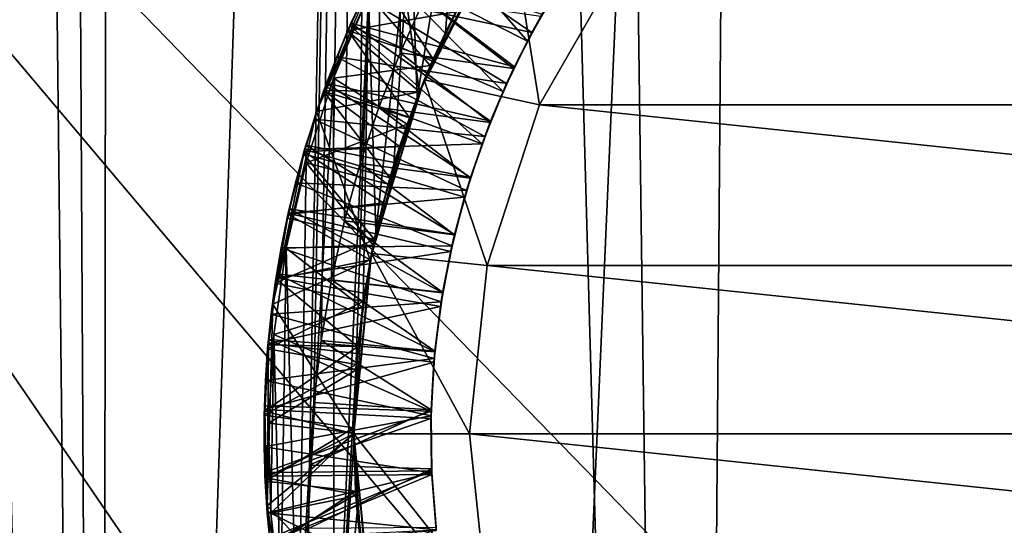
# Model space of a CAD drawing. Header units: metres. Extents: x -263 to 72, y -72 to 102.
# Tile 56 of 256: x -3.27 to -0.71, y 31.76 to 33.07. Entities that reach past the tile are written whole.
import ezdxf

# ---------------------------------------------------------------- set-up
doc = ezdxf.new("R2010")
doc.units = ezdxf.units.M
doc.layers.add('solid_FREE_STANDING_ONO_SW0004', color=7, linetype='CONTINUOUS')

msp = doc.modelspace()

# ---------------------------------------------------------------- linework, layer by layer
at = {"layer": 'solid_FREE_STANDING_ONO_SW0004'}
for points in [[(-4.447065, 76.446426, 46.625629), (-4.574139, 22.540569, 46.585564), (-3.05398, 22.796343, 46.985817)], [(-3.336664, 76.076469, 46.924183), (-4.447065, 76.446426, 46.625629), (-3.05398, 22.796343, 46.985817)], [(-3.003433, 75.987877, 46.996239), (-3.336664, 76.076469, 46.924183), (-3.05398, 22.796343, 46.985817)], [(-3.003433, 75.987877, 46.996239), (-3.05398, 22.796343, 46.985817), (-1.52841, 22.94916, 47.221928)], [(-2.223467, 75.818848, 47.134293), (-3.003433, 75.987877, 46.996239), (-1.52841, 22.94916, 47.221928)], [(-1.110502, 75.667137, 47.258835), (-2.223467, 75.818848, 47.134293), (-1.52841, 22.94916, 47.221928)], [(-1.110502, 75.667137, 47.258835), (-1.52841, 22.94916, 47.221928), (0, 23, 47.299999)], [(0, 75.617157, 47.299999), (-1.110502, 75.667137, 47.258835), (0, 23, 47.299999)], [(-6.318715, -72.224121, -887), (-6.318729, 72.224121, -887), (-0.000013, 72.5, -887)], [(0.000013, -72.5, -887), (-6.318715, -72.224121, -887), (-0.000013, 72.5, -887)], [(-3.33584, 47.93858, 17.675631), (-3.053981, 22.796341, 17.614183), (-4.574145, 22.540567, 18.014439)], [(-3.33584, 47.93858, 17.675631), (-2.225618, 47.636284, 17.466032), (-3.053981, 22.796341, 17.614183)], [(-2.225618, 47.636284, 17.466032), (-2.514584, 31.918623, 17.512274), (-3.053981, 22.796341, 17.614183)], [(-2.225618, 47.636284, 17.466032), (-2.503577, 32.081623, 17.510406), (-2.514584, 31.918623, 17.512274)], [(-2.225618, 47.636284, 17.466032), (-2.484616, 32.242519, 17.507208), (-2.503577, 32.081623, 17.510406)], [(-2.225618, 47.636284, 17.466032), (-2.45802, 32.399902, 17.502766), (-2.484616, 32.242519, 17.507208)], [(-2.225618, 47.636284, 17.466032), (-2.424121, 32.553082, 17.497175), (-2.45802, 32.399902, 17.502766)], [(-2.225618, 47.636284, 17.466032), (-2.383074, 32.702122, 17.490511), (-2.424121, 32.553082, 17.497175)], [(-2.225618, 47.636284, 17.466032), (-2.334907, 32.84734, 17.482841), (-2.383074, 32.702122, 17.490511)], [(-2.225618, 47.636284, 17.466032), (-2.279617, 32.989208, 17.474234), (-2.334907, 32.84734, 17.482841)], [(-2.225618, 47.636284, 17.466032), (-2.217199, 33.127869, 17.464771), (-2.279617, 32.989208, 17.474234)], [(-0.06065, 40.839714, -872.282471), (-3.242105, 38.789471, -872.244263), (11.53888, 20.126953, -872)], [(-3.242105, 38.789471, -872.244263), (-6.249851, 36.491913, -872.20813), (8.058148, 21.755602, -872)], [(-3.242105, 38.789471, -872.244263), (10.465521, 20.705383, -872), (11.53888, 20.126953, -872)], [(-3.242105, 38.789471, -872.244263), (8.058148, 21.755602, -872), (10.465521, 20.705383, -872)], [(-6.249851, 36.491913, -872.20813), (-9.064711, 33.961685, -872.174377), (2.965815, 23.009649, -872)], [(-6.249851, 36.491913, -872.20813), (5.547536, 22.526979, -872), (8.058148, 21.755602, -872)], [(-6.249851, 36.491913, -872.20813), (2.965815, 23.009649, -872), (5.547536, 22.526979, -872)], [(-9.064711, 33.961685, -872.174377), (-11.668737, 31.214928, -872.143066), (0.346072, 23.197418, -872)], [(-9.064711, 33.961685, -872.174377), (0.346072, 23.197418, -872), (2.965815, 23.009649, -872)], [(-2.235583, 32.873024, 20.510082), (-2.252611, 33.345936, 20.513323), (-2.125985, 33.54306, 20.489826)], [(-2.235583, 32.873024, 20.510082), (-2.125985, 33.54306, 20.489826), (-2.16209, 33.041809, 20.496382)], [(-2.16209, 33.041809, 20.496382), (-2.125985, 33.54306, 20.489826), (-2.075632, 33.204887, 20.480873)], [(-1.949514, 33.019508, 17.830044), (-2.250757, 33.365345, 18.071619), (-2.335344, 33.215408, 18.080154)], [(-1.949514, 33.019508, 17.830044), (-1.877773, 33.146286, 17.821524), (-2.250757, 33.365345, 18.071619)], [(-2.342434, 32.522495, 20.530846), (-2.361886, 33.138275, 20.534733), (-2.252611, 33.345936, 20.513323)], [(-2.342434, 32.522495, 20.530846), (-2.252611, 33.345936, 20.513323), (-2.295776, 32.699581, 20.521656)], [(-2.295776, 32.699581, 20.521656), (-2.252611, 33.345936, 20.513323), (-2.235583, 32.873024, 20.510082)], [(-1.994982, 33.334183, 19), (-2.217048, 32.919075, 19), (-2.040837, 33.262928, 19.104795)], [(-1.994982, 33.334183, 19), (-1.918446, 32.854145, 18.700001), (-2.217048, 32.919075, 19)], [(-1.994982, 33.334183, 19), (-1.698938, 33.234344, 18.700001), (-1.918446, 32.854145, 18.700001)], [(-2.496492, 32.836464, 19.799957), (-2.289135, 33.299259, 19.775522), (-2.229694, 32.887955, 19.927439)], [(-2.344711, 33.19688, 19.681612), (-2.289135, 33.299259, 19.775522), (-2.496492, 32.836464, 19.799957)], [(-1.937659, 33.041862, 18.62859), (-2.296169, 33.287357, 18.876032), (-2.375296, 33.134956, 18.884439)], [(-1.937659, 33.041862, 18.62859), (-1.863073, 33.170025, 18.619925), (-2.296169, 33.287357, 18.876032)], [(-2.289135, 33.299259, 19.775522), (-2.022531, 33.292042, 19.902706), (-2.229694, 32.887955, 19.927439)], [(-2.229665, 32.888027, 19.558636), (-2.229694, 32.887955, 19.927439), (-2.022531, 33.292042, 19.902706)], [(-2.229665, 32.888027, 19.558636), (-2.022531, 33.292042, 19.902706), (-2.135632, 33.095024, 19.547066)], [(-2.217048, 32.919075, 19), (-2.122431, 33.120396, 19.11371), (-2.040837, 33.262928, 19.104795)], [(-1.918446, 32.854145, 18.700001), (-1.698938, 33.234344, 18.700001), (1.918446, 32.854145, 18.700001)], [(-1.698938, 33.234344, 18.700001), (1.698938, 33.234344, 18.700001), (1.918446, 32.854145, 18.700001)], [(-2.410043, 33.060127, 18.088652), (-2.335344, 33.215408, 18.080154), (-2.407459, 33.065964, 18.188036)], [(-2.012692, 32.888294, 17.838507), (-2.335344, 33.215408, 18.080154), (-2.410043, 33.060127, 18.088652)], [(-2.407459, 33.065964, 18.188036), (-2.333789, 33.218384, 18.17977), (-1.983061, 32.95261, 18.433964)], [(-2.335344, 33.215408, 18.080154), (-2.333789, 33.218384, 18.17977), (-2.407459, 33.065964, 18.188036)], [(-2.012692, 32.888294, 17.838507), (-1.949514, 33.019508, 17.830044), (-2.335344, 33.215408, 18.080154)], [(-2.333789, 33.218384, 18.17977), (-1.91137, 33.08934, 18.424841), (-1.983061, 32.95261, 18.433964)], [(-2.16209, 33.041809, 20.496382), (-2.075632, 33.204887, 20.480873), (-2.131283, 33.103466, 20.345833)], [(-2.416324, 33.045792, 19.689554), (-2.344711, 33.19688, 19.681612), (-2.496492, 32.836464, 19.799957)], [(-2.135632, 33.095024, 19.547066), (-2.344711, 33.19688, 19.681612), (-2.416324, 33.045792, 19.689554)], [(-2.194081, 32.97263, 19.122557), (-2.41558, 33.046738, 18.989323), (-2.343334, 33.19944, 18.981125)], [(-2.375296, 33.134956, 18.884439), (-2.343334, 33.19944, 18.981125), (-2.41558, 33.046738, 18.989323)], [(-2.122431, 33.120396, 19.11371), (-2.194081, 32.97263, 19.122557), (-2.343334, 33.19944, 18.981125)], [(-1.937659, 33.041862, 18.62859), (-1.91137, 33.08934, 18.424841), (-1.863073, 33.170025, 18.619925)], [(-2.361886, 33.138275, 20.534733), (-2.45257, 32.923061, 20.553303), (-2.201422, 32.955898, 20.354742)], [(-2.361886, 33.138275, 20.534733), (-2.451009, 31.186396, 20.552977), (-2.45257, 32.923061, 20.553303)], [(-2.394574, 32.161293, 20.541344), (-2.451009, 31.186396, 20.552977), (-2.361886, 33.138275, 20.534733)], [(-2.444212, 32.978264, 18.892801), (-2.375296, 33.134956, 18.884439), (-2.41558, 33.046738, 18.989323)], [(-2.003441, 32.90897, 18.637196), (-2.375296, 33.134956, 18.884439), (-2.444212, 32.978264, 18.892801)], [(-2.394574, 32.161293, 20.541344), (-2.361886, 33.138275, 20.534733), (-2.375399, 32.342751, 20.537455)], [(-2.375399, 32.342751, 20.537455), (-2.361886, 33.138275, 20.534733), (-2.342434, 32.522495, 20.530846)], [(-2.003441, 32.90897, 18.637196), (-1.937659, 33.041862, 18.62859), (-2.375296, 33.134956, 18.884439)], [(-2.361886, 33.138275, 20.534733), (-2.201422, 32.955898, 20.354742), (-2.131283, 33.103466, 20.345833)], [(-1.985193, 32.948162, 17.6341), (-2.279617, 32.989208, 17.474234), (-2.217199, 33.127869, 17.464771)], [(-1.914506, 33.08382, 17.625093), (-1.985193, 32.948162, 17.6341), (-2.217199, 33.127869, 17.464771)], [(-1.949514, 33.019508, 17.830044), (-1.914506, 33.08382, 17.625093), (-1.877773, 33.146286, 17.821524)], [(-2.217048, 32.919075, 19), (-2.194081, 32.97263, 19.122557), (-2.122431, 33.120396, 19.11371)], [(-2.16209, 33.041809, 20.496382), (-2.131283, 33.103466, 20.345833), (-2.201422, 32.955898, 20.354742)], [(-2.229665, 32.888027, 19.558636), (-2.135632, 33.095024, 19.547066), (-2.416324, 33.045792, 19.689554)], [(-1.949514, 33.019508, 17.830044), (-1.985193, 32.948162, 17.6341), (-1.914506, 33.08382, 17.625093)], [(-1.937659, 33.041862, 18.62859), (-1.983061, 32.95261, 18.433964), (-1.91137, 33.08934, 18.424841)], [(-2.474165, 32.9007, 18.096987), (-2.410043, 33.060127, 18.088652), (-2.470855, 32.90974, 18.196243)], [(-2.067066, 32.753151, 17.846907), (-2.410043, 33.060127, 18.088652), (-2.474165, 32.9007, 18.096987)], [(-2.470855, 32.90974, 18.196243), (-2.407459, 33.065964, 18.188036), (-2.044986, 32.811192, 18.443052)], [(-2.410043, 33.060127, 18.088652), (-2.407459, 33.065964, 18.188036), (-2.470855, 32.90974, 18.196243)], [(-2.067066, 32.753151, 17.846907), (-2.012692, 32.888294, 17.838507), (-2.410043, 33.060127, 18.088652)], [(-2.407459, 33.065964, 18.188036), (-1.983061, 32.95261, 18.433964), (-2.044986, 32.811192, 18.443052)], [(-2.477623, 32.891048, 19.697321), (-2.416324, 33.045792, 19.689554), (-2.496492, 32.836464, 19.799957)], [(-2.255456, 32.820316, 19.131235), (-2.478058, 32.889404, 18.997334), (-2.41558, 33.046738, 18.989323)], [(-2.444212, 32.978264, 18.892801), (-2.41558, 33.046738, 18.989323), (-2.478058, 32.889404, 18.997334)], [(-2.229665, 32.888027, 19.558636), (-2.416324, 33.045792, 19.689554), (-2.477623, 32.891048, 19.697321)], [(-2.194081, 32.97263, 19.122557), (-2.255456, 32.820316, 19.131235), (-2.41558, 33.046738, 18.989323)], [(-2.235583, 32.873024, 20.510082), (-2.16209, 33.041809, 20.496382), (-2.201422, 32.955898, 20.354742)], [(-2.003441, 32.90897, 18.637196), (-1.983061, 32.95261, 18.433964), (-1.937659, 33.041862, 18.62859)], [(-2.012692, 32.888294, 17.838507), (-1.985193, 32.948162, 17.6341), (-1.949514, 33.019508, 17.830044)], [(-2.5029, 32.817169, 18.901121), (-2.444212, 32.978264, 18.892801), (-2.478058, 32.889404, 18.997334)], [(-2.060095, 32.772015, 18.645727), (-2.444212, 32.978264, 18.892801), (-2.5029, 32.817169, 18.901121)], [(-2.060095, 32.772015, 18.645727), (-2.003441, 32.90897, 18.637196), (-2.444212, 32.978264, 18.892801)], [(-2.046258, 32.807976, 17.643139), (-2.334907, 32.84734, 17.482841), (-2.279617, 32.989208, 17.474234)], [(-1.985193, 32.948162, 17.6341), (-2.046258, 32.807976, 17.643139), (-2.279617, 32.989208, 17.474234)], [(-2.45257, 32.923061, 20.553303), (-2.261367, 32.803879, 20.363777), (-2.201422, 32.955898, 20.354742)], [(-2.235583, 32.873024, 20.510082), (-2.201422, 32.955898, 20.354742), (-2.261367, 32.803879, 20.363777)], [(-2.217048, 32.919075, 19), (-2.255456, 32.820316, 19.131235), (-2.194081, 32.97263, 19.122557)], [(-2.012692, 32.888294, 17.838507), (-2.046258, 32.807976, 17.643139), (-1.985193, 32.948162, 17.6341)], [(-2.003441, 32.90897, 18.637196), (-2.044986, 32.811192, 18.443052), (-1.983061, 32.95261, 18.433964)], [(-2.45257, 32.923061, 20.553303), (-2.451009, 31.186396, 20.552977), (-2.544376, 31.330032, 20.572845)], [(-2.45257, 32.923061, 20.553303), (-2.544376, 31.330032, 20.572845), (-2.523759, 32.703545, 20.568392)], [(-2.45257, 32.923061, 20.553303), (-2.523759, 32.703545, 20.568392), (-2.261367, 32.803879, 20.363777)], [(-2.527378, 32.737942, 18.10511), (-2.474165, 32.9007, 18.096987), (-2.524038, 32.749336, 18.204416)], [(-2.067066, 32.753151, 17.846907), (-2.474165, 32.9007, 18.096987), (-2.527378, 32.737942, 18.10511)], [(-2.524038, 32.749336, 18.204416), (-2.470855, 32.90974, 18.196243), (-2.096835, 32.665794, 18.451998)], [(-2.474165, 32.9007, 18.096987), (-2.470855, 32.90974, 18.196243), (-2.524038, 32.749336, 18.204416)], [(-2.470855, 32.90974, 18.196243), (-2.044986, 32.811192, 18.443052), (-2.096835, 32.665794, 18.451998)], [(-2.217048, 32.919075, 19), (-2.353822, 32.468529, 19), (-2.255456, 32.820316, 19.131235)], [(-2.217048, 32.919075, 19), (-2.054109, 32.436615, 18.700001), (-2.353822, 32.468529, 19)], [(-2.217048, 32.919075, 19), (-1.918446, 32.854145, 18.700001), (-2.054109, 32.436615, 18.700001)], [(-2.060095, 32.772015, 18.645727), (-2.044986, 32.811192, 18.443052), (-2.003441, 32.90897, 18.637196)], [(-2.306273, 32.664158, 19.13978), (-2.530599, 32.727142, 19.005312), (-2.478058, 32.889404, 18.997334)], [(-2.5029, 32.817169, 18.901121), (-2.478058, 32.889404, 18.997334), (-2.530599, 32.727142, 19.005312)], [(-2.528768, 32.73222, 19.705065), (-2.477623, 32.891048, 19.697321), (-2.496492, 32.836464, 19.799957)], [(-2.281253, 32.745579, 19.566452), (-2.477623, 32.891048, 19.697321), (-2.528768, 32.73222, 19.705065)], [(-2.496492, 32.836464, 19.799957), (-2.229694, 32.887955, 19.927439), (-2.357037, 32.45208, 19.950912)], [(-2.255456, 32.820316, 19.131235), (-2.306273, 32.664158, 19.13978), (-2.478058, 32.889404, 18.997334)], [(-2.281253, 32.745579, 19.566452), (-2.229665, 32.888027, 19.558636), (-2.477623, 32.891048, 19.697321)], [(-2.357026, 32.452137, 19.582754), (-2.357037, 32.45208, 19.950912), (-2.229694, 32.887955, 19.927439)], [(-2.357026, 32.452137, 19.582754), (-2.229694, 32.887955, 19.927439), (-2.323778, 32.600044, 19.57449)], [(-2.323778, 32.600044, 19.57449), (-2.229694, 32.887955, 19.927439), (-2.281253, 32.745579, 19.566452)], [(-2.295776, 32.699581, 20.521656), (-2.235583, 32.873024, 20.510082), (-2.261367, 32.803879, 20.363777)], [(-2.281253, 32.745579, 19.566452), (-2.229694, 32.887955, 19.927439), (-2.229665, 32.888027, 19.558636)], [(-2.067066, 32.753151, 17.846907), (-2.046258, 32.807976, 17.643139), (-2.012692, 32.888294, 17.838507)], [(-2.097455, 32.663837, 17.652124), (-2.383074, 32.702122, 17.490511), (-2.334907, 32.84734, 17.482841)], [(-2.046258, 32.807976, 17.643139), (-2.097455, 32.663837, 17.652124), (-2.334907, 32.84734, 17.482841)], [(-2.054109, 32.436615, 18.700001), (-1.918446, 32.854145, 18.700001), (2.054109, 32.436615, 18.700001)], [(-1.918446, 32.854145, 18.700001), (1.918446, 32.854145, 18.700001), (2.054109, 32.436615, 18.700001)], [(-2.60977, 32.336388, 19.824825), (-2.496492, 32.836464, 19.799957), (-2.357037, 32.45208, 19.950912)], [(-2.528768, 32.73222, 19.705065), (-2.496492, 32.836464, 19.799957), (-2.60977, 32.336388, 19.824825)], [(-2.353822, 32.468529, 19), (-2.306273, 32.664158, 19.13978), (-2.255456, 32.820316, 19.131235)], [(-2.551101, 32.65163, 18.909393), (-2.5029, 32.817169, 18.901121), (-2.530599, 32.727142, 19.005312)], [(-2.107421, 32.631489, 18.654217), (-2.5029, 32.817169, 18.901121), (-2.551101, 32.65163, 18.909393)], [(-2.523759, 32.703545, 20.568392), (-2.310828, 32.648132, 20.37281), (-2.261367, 32.803879, 20.363777)], [(-2.107421, 32.631489, 18.654217), (-2.060095, 32.772015, 18.645727), (-2.5029, 32.817169, 18.901121)], [(-2.295776, 32.699581, 20.521656), (-2.261367, 32.803879, 20.363777), (-2.310828, 32.648132, 20.37281)], [(-2.067066, 32.753151, 17.846907), (-2.097455, 32.663837, 17.652124), (-2.046258, 32.807976, 17.643139)], [(-2.060095, 32.772015, 18.645727), (-2.096835, 32.665794, 18.451998), (-2.044986, 32.811192, 18.443052)], [(-2.107421, 32.631489, 18.654217), (-2.096835, 32.665794, 18.451998), (-2.060095, 32.772015, 18.645727)], [(-2.567024, 32.584438, 18.212603), (-2.524038, 32.749336, 18.204416), (-2.138362, 32.517113, 18.460796)], [(-2.527378, 32.737942, 18.10511), (-2.524038, 32.749336, 18.204416), (-2.567024, 32.584438, 18.212603)], [(-2.323778, 32.600044, 19.57449), (-2.281253, 32.745579, 19.566452), (-2.528768, 32.73222, 19.705065)], [(-2.112363, 32.614754, 17.855251), (-2.067066, 32.753151, 17.846907), (-2.527378, 32.737942, 18.10511)], [(-2.524038, 32.749336, 18.204416), (-2.096835, 32.665794, 18.451998), (-2.138362, 32.517113, 18.460796)], [(-2.112363, 32.614754, 17.855251), (-2.097455, 32.663837, 17.652124), (-2.067066, 32.753151, 17.846907)], [(-2.56987, 32.56897, 19.713037), (-2.528768, 32.73222, 19.705065), (-2.60977, 32.336388, 19.824825)], [(-2.346293, 32.504887, 19.148298), (-2.572561, 32.560745, 19.013424), (-2.530599, 32.727142, 19.005312)], [(-2.551101, 32.65163, 18.909393), (-2.530599, 32.727142, 19.005312), (-2.572561, 32.560745, 19.013424)], [(-2.323778, 32.600044, 19.57449), (-2.528768, 32.73222, 19.705065), (-2.56987, 32.56897, 19.713037)], [(-2.569692, 32.572525, 18.113132), (-2.527378, 32.737942, 18.10511), (-2.567024, 32.584438, 18.212603)], [(-2.112363, 32.614754, 17.855251), (-2.527378, 32.737942, 18.10511), (-2.569692, 32.572525, 18.113132)], [(-2.306273, 32.664158, 19.13978), (-2.346293, 32.504887, 19.148298), (-2.530599, 32.727142, 19.005312)], [(-2.523759, 32.703545, 20.568392), (-2.575176, 32.482327, 20.579571), (-2.349574, 32.489388, 20.381746)], [(-2.523759, 32.703545, 20.568392), (-2.544376, 31.330032, 20.572845), (-2.575176, 32.482327, 20.579571)], [(-2.523759, 32.703545, 20.568392), (-2.349574, 32.489388, 20.381746), (-2.310828, 32.648132, 20.37281)], [(-2.138498, 32.516552, 17.66095), (-2.424121, 32.553082, 17.497175), (-2.383074, 32.702122, 17.490511)], [(-2.097455, 32.663837, 17.652124), (-2.138498, 32.516552, 17.66095), (-2.383074, 32.702122, 17.490511)], [(-2.342434, 32.522495, 20.530846), (-2.295776, 32.699581, 20.521656), (-2.310828, 32.648132, 20.37281)], [(-2.588282, 32.482586, 18.917624), (-2.551101, 32.65163, 18.909393), (-2.572561, 32.560745, 19.013424)], [(-2.145174, 32.488087, 18.662706), (-2.551101, 32.65163, 18.909393), (-2.588282, 32.482586, 18.917624)], [(-2.145174, 32.488087, 18.662706), (-2.107421, 32.631489, 18.654217), (-2.551101, 32.65163, 18.909393)], [(-2.353822, 32.468529, 19), (-2.346293, 32.504887, 19.148298), (-2.306273, 32.664158, 19.13978)], [(-2.342434, 32.522495, 20.530846), (-2.310828, 32.648132, 20.37281), (-2.349574, 32.489388, 20.381746)], [(-2.112363, 32.614754, 17.855251), (-2.138498, 32.516552, 17.66095), (-2.097455, 32.663837, 17.652124)], [(-2.107421, 32.631489, 18.654217), (-2.138362, 32.517113, 18.460796), (-2.096835, 32.665794, 18.451998)], [(-2.145174, 32.488087, 18.662706), (-2.138362, 32.517113, 18.460796), (-2.107421, 32.631489, 18.654217)], [(-2.357026, 32.452137, 19.582754), (-2.323778, 32.600044, 19.57449), (-2.56987, 32.56897, 19.713037)], [(-2.148416, 32.47361, 17.863586), (-2.112363, 32.614754, 17.855251), (-2.569692, 32.572525, 18.113132)], [(-2.148416, 32.47361, 17.863586), (-2.138498, 32.516552, 17.66095), (-2.112363, 32.614754, 17.855251)], [(-2.600704, 32.401714, 19.721281), (-2.56987, 32.56897, 19.713037), (-2.60977, 32.336388, 19.824825)], [(-2.601222, 32.404663, 18.121225), (-2.569692, 32.572525, 18.113132), (-2.599471, 32.415825, 18.220814)], [(-2.148416, 32.47361, 17.863586), (-2.569692, 32.572525, 18.113132), (-2.601222, 32.404663, 18.121225)], [(-2.357026, 32.452137, 19.582754), (-2.56987, 32.56897, 19.713037), (-2.600704, 32.401714, 19.721281)], [(-2.599471, 32.415825, 18.220814), (-2.567024, 32.584438, 18.212603), (-2.169362, 32.365883, 18.469545)], [(-2.569692, 32.572525, 18.113132), (-2.567024, 32.584438, 18.212603), (-2.599471, 32.415825, 18.220814)], [(-2.567024, 32.584438, 18.212603), (-2.138362, 32.517113, 18.460796), (-2.169362, 32.365883, 18.469545)], [(-2.346293, 32.504887, 19.148298), (-2.603492, 32.391567, 19.021698), (-2.572561, 32.560745, 19.013424)], [(-2.588282, 32.482586, 18.917624), (-2.572561, 32.560745, 19.013424), (-2.603492, 32.391567, 19.021698)], [(-2.169221, 32.366714, 17.669651), (-2.45802, 32.399902, 17.502766), (-2.424121, 32.553082, 17.497175)], [(-2.138498, 32.516552, 17.66095), (-2.169221, 32.366714, 17.669651), (-2.424121, 32.553082, 17.497175)], [(-2.375399, 32.342751, 20.537455), (-2.342434, 32.522495, 20.530846), (-2.349574, 32.489388, 20.381746)], [(-2.145174, 32.488087, 18.662706), (-2.169362, 32.365883, 18.469545), (-2.138362, 32.517113, 18.460796)], [(-2.148416, 32.47361, 17.863586), (-2.169221, 32.366714, 17.669651), (-2.138498, 32.516552, 17.66095)], [(-2.346293, 32.504887, 19.148298), (-2.375327, 32.34325, 19.15687), (-2.603492, 32.391567, 19.021698)], [(-2.173179, 32.34248, 18.671268), (-2.145174, 32.488087, 18.662706), (-2.588282, 32.482586, 18.917624)], [(-2.575176, 32.482327, 20.579571), (-2.377427, 32.328388, 20.390526), (-2.349574, 32.489388, 20.381746)], [(-2.375399, 32.342751, 20.537455), (-2.349574, 32.489388, 20.381746), (-2.377427, 32.328388, 20.390526)], [(-2.353822, 32.468529, 19), (-2.375327, 32.34325, 19.15687), (-2.346293, 32.504887, 19.148298)], [(-2.173179, 32.34248, 18.671268), (-2.169362, 32.365883, 18.469545), (-2.145174, 32.488087, 18.662706)], [(-2.614227, 32.311073, 18.925936), (-2.588282, 32.482586, 18.917624), (-2.603492, 32.391567, 19.021698)], [(-2.173179, 32.34248, 18.671268), (-2.588282, 32.482586, 18.917624), (-2.614227, 32.311073, 18.925936)], [(-2.575176, 32.482327, 20.579571), (-2.607417, 32.257896, 20.5867), (-2.377427, 32.328388, 20.390526)], [(-2.575176, 32.482327, 20.579571), (-2.589323, 31.560661, 20.582687), (-2.607417, 32.257896, 20.5867)], [(-2.175041, 32.330448, 17.871967), (-2.148416, 32.47361, 17.863586), (-2.601222, 32.404663, 18.121225)], [(-2.575176, 32.482327, 20.579571), (-2.544376, 31.330032, 20.572845), (-2.589323, 31.560661, 20.582687)], [(-2.353822, 32.468529, 19), (-2.4, 32, 19), (-2.375327, 32.34325, 19.15687)], [(-2.353822, 32.468529, 19), (-2.1, 32, 18.700001), (-2.4, 32, 19)], [(-2.353822, 32.468529, 19), (-2.054109, 32.436615, 18.700001), (-2.1, 32, 18.700001)], [(-2.175041, 32.330448, 17.871967), (-2.169221, 32.366714, 17.669651), (-2.148416, 32.47361, 17.863586)], [(-2.60977, 32.336388, 19.824825), (-2.357037, 32.45208, 19.950912), (-2.4, 32, 19.974655)], [(-2.389226, 32.227154, 19.595327), (-2.357026, 32.452137, 19.582754), (-2.600704, 32.401714, 19.721281)], [(-2.4, 32, 19.607836), (-2.4, 32, 19.974655), (-2.357037, 32.45208, 19.950912)], [(-2.389226, 32.227154, 19.595327), (-2.4, 32, 19.607836), (-2.357037, 32.45208, 19.950912)], [(-2.389226, 32.227154, 19.595327), (-2.357037, 32.45208, 19.950912), (-2.357026, 32.452137, 19.582754)], [(-2.621015, 32.244865, 18.229046), (-2.599471, 32.415825, 18.220814), (-2.189679, 32.212849, 18.478336)], [(-2.601222, 32.404663, 18.121225), (-2.599471, 32.415825, 18.220814), (-2.621015, 32.244865, 18.229046)], [(-2.599471, 32.415825, 18.220814), (-2.169362, 32.365883, 18.469545), (-2.189679, 32.212849, 18.478336)], [(-2.1, 32, 18.700001), (-2.054109, 32.436615, 18.700001), (2.1, 32, 18.700001)], [(-2.054109, 32.436615, 18.700001), (2.054109, 32.436615, 18.700001), (2.1, 32, 18.700001)], [(-2.375327, 32.34325, 19.15687), (-2.623297, 32.220699, 19.030083), (-2.603492, 32.391567, 19.021698)], [(-2.614227, 32.311073, 18.925936), (-2.603492, 32.391567, 19.021698), (-2.623297, 32.220699, 19.030083)], [(-2.621951, 32.234627, 18.12952), (-2.601222, 32.404663, 18.121225), (-2.621015, 32.244865, 18.229046)], [(-2.175041, 32.330448, 17.871967), (-2.601222, 32.404663, 18.121225), (-2.621951, 32.234627, 18.12952)], [(-2.620944, 32.231178, 19.729742), (-2.600704, 32.401714, 19.721281), (-2.60977, 32.336388, 19.824825)], [(-2.389226, 32.227154, 19.595327), (-2.600704, 32.401714, 19.721281), (-2.620944, 32.231178, 19.729742)], [(-2.189455, 32.215149, 17.67832), (-2.484616, 32.242519, 17.507208), (-2.45802, 32.399902, 17.502766)], [(-2.169221, 32.366714, 17.669651), (-2.189455, 32.215149, 17.67832), (-2.45802, 32.399902, 17.502766)], [(-2.173179, 32.34248, 18.671268), (-2.189679, 32.212849, 18.478336), (-2.169362, 32.365883, 18.469545)], [(-2.175041, 32.330448, 17.871967), (-2.189455, 32.215149, 17.67832), (-2.169221, 32.366714, 17.669651)], [(-2.624499, 31.813349, 19.850313), (-2.60977, 32.336388, 19.824825), (-2.4, 32, 19.974655)], [(-2.620944, 32.231178, 19.729742), (-2.60977, 32.336388, 19.824825), (-2.624499, 31.813349, 19.850313)], [(-2.375327, 32.34325, 19.15687), (-2.39324, 32.180012, 19.165541), (-2.623297, 32.220699, 19.030083)], [(-2.191307, 32.195385, 18.679924), (-2.173179, 32.34248, 18.671268), (-2.614227, 32.311073, 18.925936)], [(-2.4, 32, 19), (-2.39324, 32.180012, 19.165541), (-2.375327, 32.34325, 19.15687)], [(-2.394574, 32.161293, 20.541344), (-2.375399, 32.342751, 20.537455), (-2.394261, 32.165871, 20.399128)], [(-2.375399, 32.342751, 20.537455), (-2.377427, 32.328388, 20.390526), (-2.394261, 32.165871, 20.399128)], [(-2.191307, 32.195385, 18.679924), (-2.189679, 32.212849, 18.478336), (-2.173179, 32.34248, 18.671268)], [(-2.628828, 32.138813, 18.934311), (-2.614227, 32.311073, 18.925936), (-2.623297, 32.220699, 19.030083)], [(-2.191307, 32.195385, 18.679924), (-2.614227, 32.311073, 18.925936), (-2.628828, 32.138813, 18.934311)], [(-2.192142, 32.185772, 17.880455), (-2.175041, 32.330448, 17.871967), (-2.621951, 32.234627, 18.12952)], [(-2.607417, 32.257896, 20.5867), (-2.394261, 32.165871, 20.399128), (-2.377427, 32.328388, 20.390526)], [(-2.192142, 32.185772, 17.880455), (-2.189455, 32.215149, 17.67832), (-2.175041, 32.330448, 17.871967)], [(-2.631729, 32.062996, 18.137985), (-2.621951, 32.234627, 18.12952), (-2.631473, 32.072674, 18.237305)], [(-2.192142, 32.185772, 17.880455), (-2.621951, 32.234627, 18.12952), (-2.631729, 32.062996, 18.137985)], [(-2.631473, 32.072674, 18.237305), (-2.621015, 32.244865, 18.229046), (-2.199215, 32.058769, 18.487217)], [(-2.621951, 32.234627, 18.12952), (-2.621015, 32.244865, 18.229046), (-2.631473, 32.072674, 18.237305)], [(-2.621015, 32.244865, 18.229046), (-2.189679, 32.212849, 18.478336), (-2.199215, 32.058769, 18.487217)], [(-2.607417, 32.257896, 20.5867), (-2.620798, 32.028137, 20.589687), (-2.394261, 32.165871, 20.399128)], [(-2.607417, 32.257896, 20.5867), (-2.614857, 31.794456, 20.58836), (-2.620798, 32.028137, 20.589687)], [(-2.607417, 32.257896, 20.5867), (-2.589323, 31.560661, 20.582687), (-2.614857, 31.794456, 20.58836)], [(-2.199112, 32.062496, 17.68704), (-2.503577, 32.081623, 17.510406), (-2.484616, 32.242519, 17.507208)], [(-2.189455, 32.215149, 17.67832), (-2.199112, 32.062496, 17.68704), (-2.484616, 32.242519, 17.507208)], [(-2.39324, 32.180012, 19.165541), (-2.631983, 32.049049, 19.038527), (-2.623297, 32.220699, 19.030083)], [(-2.628828, 32.138813, 18.934311), (-2.623297, 32.220699, 19.030083), (-2.631983, 32.049049, 19.038527)], [(-2.630267, 32.058964, 19.738329), (-2.620944, 32.231178, 19.729742), (-2.624499, 31.813349, 19.850313)], [(-2.389226, 32.227154, 19.595327), (-2.620944, 32.231178, 19.729742), (-2.630267, 32.058964, 19.738329)], [(-2.389226, 32.227154, 19.595327), (-2.630267, 32.058964, 19.738329), (-2.4, 32, 19.607836)], [(-2.191307, 32.195385, 18.679924), (-2.199215, 32.058769, 18.487217), (-2.189679, 32.212849, 18.478336)], [(-2.192142, 32.185772, 17.880455), (-2.199112, 32.062496, 17.68704), (-2.189455, 32.215149, 17.67832)], [(-2.19963, 32.040352, 17.888983), (-2.192142, 32.185772, 17.880455), (-2.631729, 32.062996, 18.137985)], [(-2.199491, 32.047321, 18.68861), (-2.191307, 32.195385, 18.679924), (-2.628828, 32.138813, 18.934311)], [(-2.19963, 32.040352, 17.888983), (-2.199112, 32.062496, 17.68704), (-2.192142, 32.185772, 17.880455)], [(-2.199491, 32.047321, 18.68861), (-2.199215, 32.058769, 18.487217), (-2.191307, 32.195385, 18.679924)], [(-2.39324, 32.180012, 19.165541), (-2.399947, 32.015923, 19.174326), (-2.631983, 32.049049, 19.038527)], [(-2.620798, 32.028137, 20.589687), (-2.399999, 32.002583, 20.407568), (-2.394261, 32.165871, 20.399128)], [(-2.399908, 31.979033, 20.542431), (-2.451009, 31.186396, 20.552977), (-2.394574, 32.161293, 20.541344)], [(-2.4, 32, 19), (-2.399947, 32.015923, 19.174326), (-2.39324, 32.180012, 19.165541)], [(-2.394574, 32.161293, 20.541344), (-2.394261, 32.165871, 20.399128), (-2.399999, 32.002583, 20.407568)], [(-2.399908, 31.979033, 20.542431), (-2.394574, 32.161293, 20.541344), (-2.399999, 32.002583, 20.407568)], [(-2.632217, 31.966764, 18.942703), (-2.628828, 32.138813, 18.934311), (-2.631983, 32.049049, 19.038527)], [(-2.199491, 32.047321, 18.68861), (-2.628828, 32.138813, 18.934311), (-2.632217, 31.966764, 18.942703)], [(-2.199112, 32.062496, 17.68704), (-2.514584, 31.918623, 17.512274), (-2.503577, 32.081623, 17.510406)], [(-2.631729, 32.062996, 18.137985), (-2.631473, 32.072674, 18.237305), (-2.630754, 31.900232, 18.245605)], [(-2.630385, 31.890657, 18.146524), (-2.631729, 32.062996, 18.137985), (-2.630754, 31.900232, 18.245605)], [(-2.19963, 32.040352, 17.888983), (-2.631729, 32.062996, 18.137985), (-2.630385, 31.890657, 18.146524)], [(-2.630754, 31.900232, 18.245605), (-2.631473, 32.072674, 18.237305), (-2.199215, 32.058769, 18.487217)], [(-2.630754, 31.900232, 18.245605), (-2.199215, 32.058769, 18.487217), (-2.197922, 31.904398, 18.496206)], [(-2.628555, 31.886349, 19.746956), (-2.630267, 32.058964, 19.738329), (-2.624499, 31.813349, 19.850313)], [(-2.4, 32, 19.607836), (-2.630267, 32.058964, 19.738329), (-2.628555, 31.886349, 19.746956)], [(-2.199112, 32.062496, 17.68704), (-2.198141, 31.909578, 17.695854), (-2.514584, 31.918623, 17.512274)], [(-2.19963, 32.040352, 17.888983), (-2.198141, 31.909578, 17.695854), (-2.199112, 32.062496, 17.68704)], [(-2.199491, 32.047321, 18.68861), (-2.197922, 31.904398, 18.496206), (-2.199215, 32.058769, 18.487217)], [(-2.632217, 31.966764, 18.942703), (-2.631983, 32.049049, 19.038527), (-2.629588, 31.877291, 19.046986)], [(-2.197682, 31.899042, 18.697262), (-2.199491, 32.047321, 18.68861), (-2.632217, 31.966764, 18.942703)], [(-2.399947, 32.015923, 19.174326), (-2.629588, 31.877291, 19.046986), (-2.631983, 32.049049, 19.038527)], [(-2.197478, 31.89468, 17.897497), (-2.19963, 32.040352, 17.888983), (-2.630385, 31.890657, 18.146524)], [(-2.197478, 31.89468, 17.897497), (-2.198141, 31.909578, 17.695854), (-2.19963, 32.040352, 17.888983)], [(-2.197682, 31.899042, 18.697262), (-2.197922, 31.904398, 18.496206), (-2.199491, 32.047321, 18.68861)], [(-2.399947, 32.015923, 19.174326), (-2.395417, 31.851755, 19.183203), (-2.629588, 31.877291, 19.046986)], [(-2.620798, 32.028137, 20.589687), (-2.614857, 31.794456, 20.58836), (-2.399999, 32.002583, 20.407568)], [(-2.4, 32, 19), (-2.395417, 31.851755, 19.183203), (-2.399947, 32.015923, 19.174326)], [(-2.394866, 31.843102, 19.616318), (-2.4, 32, 19.607836), (-2.628555, 31.886349, 19.746956)], [(-2.624499, 31.813349, 19.850313), (-2.4, 32, 19.974655), (-2.353886, 31.53179, 20.000317)], [(-2.614857, 31.794456, 20.58836), (-2.394613, 31.839281, 20.415895), (-2.399999, 32.002583, 20.407568)], [(-2.391389, 31.796877, 20.540695), (-2.451009, 31.186396, 20.552977), (-2.399908, 31.979033, 20.542431)], [(-2.35696, 31.547516, 19), (-2.395417, 31.851755, 19.183203), (-2.4, 32, 19)], [(-2.353895, 31.531836, 19.632809), (-2.353886, 31.53179, 20.000317), (-2.4, 32, 19.974655)], [(-2.394866, 31.843102, 19.616318), (-2.4, 32, 19.974655), (-2.4, 32, 19.607836)], [(-2.379475, 31.68679, 19.624643), (-2.4, 32, 19.974655), (-2.394866, 31.843102, 19.616318)], [(-2.353895, 31.531836, 19.632809), (-2.4, 32, 19.974655), (-2.379475, 31.68679, 19.624643)], [(-2.4, 32, 19), (-2.1, 32, 18.700001), (-2.054109, 31.563383, 18.700001)], [(-2.35696, 31.547516, 19), (-2.4, 32, 19), (-2.054109, 31.563383, 18.700001)], [(-2.399908, 31.979033, 20.542431), (-2.399999, 32.002583, 20.407568), (-2.394613, 31.839281, 20.415895)], [(-2.391389, 31.796877, 20.540695), (-2.399908, 31.979033, 20.542431), (-2.394613, 31.839281, 20.415895)], [(2.054109, 31.563383, 18.700001), (-2.1, 32, 18.700001), (2.1, 32, 18.700001)], [(2.054109, 31.563383, 18.700001), (-2.054109, 31.563383, 18.700001), (-2.1, 32, 18.700001)], [(-2.624543, 31.795458, 18.951086), (-2.632217, 31.966764, 18.942703), (-2.629588, 31.877291, 19.046986)], [(-2.197682, 31.899042, 18.697262), (-2.632217, 31.966764, 18.942703), (-2.624543, 31.795458, 18.951086)], [(-2.514584, 31.918623, 17.512274), (-2.517498, 31.754898, 17.51277), (-3.053981, 22.796341, 17.614183)], [(-2.618825, 31.728497, 18.253962), (-2.630754, 31.900232, 18.245605), (-2.197922, 31.904398, 18.496206)], [(-2.618825, 31.728497, 18.253962), (-2.197922, 31.904398, 18.496206), (-2.185805, 31.75049, 18.505291)], [(-2.198141, 31.909578, 17.695854), (-2.517498, 31.754898, 17.51277), (-2.514584, 31.918623, 17.512274)], [(-2.198141, 31.909578, 17.695854), (-2.186546, 31.757069, 17.704777), (-2.517498, 31.754898, 17.51277)], [(-2.197478, 31.89468, 17.897497), (-2.186546, 31.757069, 17.704777), (-2.198141, 31.909578, 17.695854)], [(-2.185892, 31.751249, 18.705847), (-2.185805, 31.75049, 18.505291), (-2.197922, 31.904398, 18.496206)], [(-2.185892, 31.751249, 18.705847), (-2.197922, 31.904398, 18.496206), (-2.197682, 31.899042, 18.697262)], [(-2.630385, 31.890657, 18.146524), (-2.630754, 31.900232, 18.245605), (-2.618825, 31.728497, 18.253962)], [(-2.197478, 31.89468, 17.897497), (-2.630385, 31.890657, 18.146524), (-2.617803, 31.7187, 18.155027)], [(-2.617803, 31.7187, 18.155027), (-2.630385, 31.890657, 18.146524), (-2.618825, 31.728497, 18.253962)], [(-2.395417, 31.851755, 19.183203), (-2.616153, 31.706293, 19.05541), (-2.629588, 31.877291, 19.046986)], [(-2.624543, 31.795458, 18.951086), (-2.629588, 31.877291, 19.046986), (-2.616153, 31.706293, 19.05541)], [(-2.61584, 31.714697, 19.755537), (-2.628555, 31.886349, 19.746956), (-2.624499, 31.813349, 19.850313)], [(-2.394866, 31.843102, 19.616318), (-2.628555, 31.886349, 19.746956), (-2.61584, 31.714697, 19.755537)], [(-2.185892, 31.751249, 18.705847), (-2.197682, 31.899042, 18.697262), (-2.624543, 31.795458, 18.951086)], [(-2.185697, 31.749542, 17.905952), (-2.197478, 31.89468, 17.897497), (-2.617803, 31.7187, 18.155027)], [(-2.185697, 31.749542, 17.905952), (-2.186546, 31.757069, 17.704777), (-2.197478, 31.89468, 17.897497)], [(-2.395417, 31.851755, 19.183203), (-2.37967, 31.68828, 19.192118), (-2.616153, 31.706293, 19.05541)], [(-2.35696, 31.547516, 19), (-2.37967, 31.68828, 19.192118), (-2.395417, 31.851755, 19.183203)], [(-2.379475, 31.68679, 19.624643), (-2.394866, 31.843102, 19.616318), (-2.61584, 31.714697, 19.755537)], [(-2.614857, 31.794456, 20.58836), (-2.378128, 31.676723, 20.424196), (-2.394613, 31.839281, 20.415895)], [(-2.391389, 31.796877, 20.540695), (-2.394613, 31.839281, 20.415895), (-2.378128, 31.676723, 20.424196)], [(-2.539147, 31.304529, 19.875296), (-2.624499, 31.813349, 19.850313), (-2.353886, 31.53179, 20.000317)], [(-2.61584, 31.714697, 19.755537), (-2.624499, 31.813349, 19.850313), (-2.539147, 31.304529, 19.875296)], [(-2.605869, 31.625187, 18.959446), (-2.624543, 31.795458, 18.951086), (-2.616153, 31.706293, 19.05541)], [(-2.185892, 31.751249, 18.705847), (-2.624543, 31.795458, 18.951086), (-2.605869, 31.625187, 18.959446)], [(-2.614857, 31.794456, 20.58836), (-2.589323, 31.560661, 20.582687), (-2.378128, 31.676723, 20.424196)], [(-2.369037, 31.61573, 20.536171), (-2.451009, 31.186396, 20.552977), (-2.391389, 31.796877, 20.540695)], [(-2.369037, 31.61573, 20.536171), (-2.391389, 31.796877, 20.540695), (-2.378128, 31.676723, 20.424196)]]:
    msp.add_3dface(points, dxfattribs=at)

doc.saveas('drawing.dxf')
